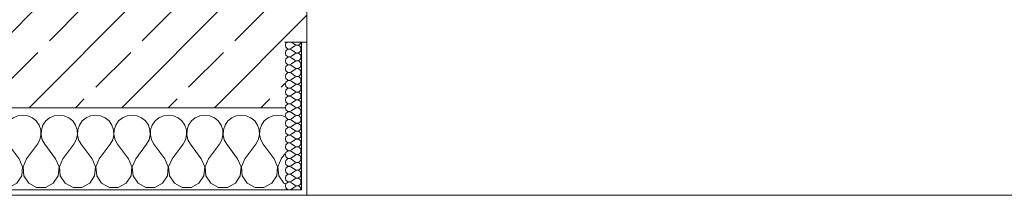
# Model space of a CAD drawing. Header units: metres. Extents: x -3.6 to 84.5, y -11 to 16.8.
# Tile 61 of 256: x 7.794 to 9.597, y -0.155 to 0.166. Entities that reach past the tile are written whole.
import ezdxf

# ---------------------------------------------------------------- set-up
doc = ezdxf.new("R2010")
doc.units = ezdxf.units.M
doc.header["$MEASUREMENT"] = 0
doc.layers.add('604 - Struktur.Wand Aussen', color=7, linetype='Continuous')
pattern_1 = [(0, (0, 0), (0, 0.0866025), [0, -0.05]), (0, (0.025, 0.0433), (0, 0.0866025), [0, -0.05])]

# ---------------------------------------------------------------- blocks, each defined once
blk = doc.blocks.new('*X88')
at = {"layer": '604 - Struktur.Wand Aussen', "color": 7, "linetype": 'Continuous', "lineweight": 5}
for p, q in [((7.1825, -0.0133), (7.1754, -0.0192)), ((7.1909, -0.0096), (7.1825, -0.0133)), ((7.2, -0.0083), (7.1909, -0.0096)), ((7.2091, -0.0096), (7.2, -0.0083)), ((7.2175, -0.0133), (7.2091, -0.0096)), ((7.2246, -0.0192), (7.2175, -0.0133)), ((7.2491, -0.0133), (7.2421, -0.0192)), ((7.2576, -0.0096), (7.2491, -0.0133)), ((7.2667, -0.0083), (7.2576, -0.0096)), ((7.2758, -0.0096), (7.2667, -0.0083)), ((7.2842, -0.0133), (7.2758, -0.0096)), ((7.2913, -0.0192), (7.2842, -0.0133)), ((7.3158, -0.0133), (7.3087, -0.0192)), ((7.3242, -0.0096), (7.3158, -0.0133)), ((7.3333, -0.0083), (7.3242, -0.0096)), ((7.3424, -0.0096), (7.3333, -0.0083)), ((7.3509, -0.0133), (7.3424, -0.0096)), ((7.3579, -0.0192), (7.3509, -0.0133)), ((7.3825, -0.0133), (7.3754, -0.0192)), ((7.3909, -0.0096), (7.3825, -0.0133)), ((7.4, -0.0083), (7.3909, -0.0096)), ((7.4091, -0.0096), (7.4, -0.0083)), ((7.4175, -0.0133), (7.4091, -0.0096)), ((7.4246, -0.0192), (7.4175, -0.0133)), ((7.4491, -0.0133), (7.4421, -0.0192)), ((7.4576, -0.0096), (7.4491, -0.0133)), ((7.4667, -0.0083), (7.4576, -0.0096)), ((7.4758, -0.0096), (7.4667, -0.0083)), ((7.4842, -0.0133), (7.4758, -0.0096)), ((7.4913, -0.0192), (7.4842, -0.0133)), ((7.5158, -0.0133), (7.5087, -0.0192)), ((7.5242, -0.0096), (7.5158, -0.0133)), ((7.5333, -0.0083), (7.5242, -0.0096)), ((7.5424, -0.0096), (7.5333, -0.0083)), ((7.5509, -0.0133), (7.5424, -0.0096)), ((7.5579, -0.0192), (7.5509, -0.0133)), ((7.5825, -0.0133), (7.5754, -0.0192)), ((7.5909, -0.0096), (7.5825, -0.0133)), ((7.6, -0.0083), (7.5909, -0.0096)), ((7.6091, -0.0096), (7.6, -0.0083)), ((7.6175, -0.0133), (7.6091, -0.0096)), ((7.6246, -0.0192), (7.6175, -0.0133)), ((7.6491, -0.0133), (7.6421, -0.0192)), ((7.6576, -0.0096), (7.6491, -0.0133)), ((7.6667, -0.0083), (7.6576, -0.0096)), ((7.6758, -0.0096), (7.6667, -0.0083)), ((7.6842, -0.0133), (7.6758, -0.0096)), ((7.6913, -0.0192), (7.6842, -0.0133)), ((7.7158, -0.0133), (7.7087, -0.0192)), ((7.7242, -0.0096), (7.7158, -0.0133)), ((7.7333, -0.0083), (7.7242, -0.0096)), ((7.7424, -0.0096), (7.7333, -0.0083)), ((7.7509, -0.0133), (7.7424, -0.0096)), ((7.7579, -0.0192), (7.7509, -0.0133)), ((7.7825, -0.0133), (7.7754, -0.0192)), ((7.7909, -0.0096), (7.7825, -0.0133)), ((7.8, -0.0083), (7.7909, -0.0096)), ((7.8091, -0.0096), (7.8, -0.0083)), ((7.8175, -0.0133), (7.8091, -0.0096)), ((7.8246, -0.0192), (7.8175, -0.0133)), ((7.8491, -0.0133), (7.8421, -0.0192)), ((7.8576, -0.0096), (7.8491, -0.0133)), ((7.8667, -0.0083), (7.8576, -0.0096)), ((7.8758, -0.0096), (7.8667, -0.0083)), ((7.8842, -0.0133), (7.8758, -0.0096)), ((7.8913, -0.0192), (7.8842, -0.0133)), ((7.9158, -0.0133), (7.9087, -0.0192)), ((7.9242, -0.0096), (7.9158, -0.0133)), ((7.9333, -0.0083), (7.9242, -0.0096)), ((7.9424, -0.0096), (7.9333, -0.0083)), ((7.9509, -0.0133), (7.9424, -0.0096)), ((7.9579, -0.0192), (7.9509, -0.0133)), ((7.9825, -0.0133), (7.9754, -0.0192)), ((7.9909, -0.0096), (7.9825, -0.0133)), ((8, -0.0083), (7.9909, -0.0096)), ((8.0091, -0.0096), (8, -0.0083)), ((8.0175, -0.0133), (8.0091, -0.0096)), ((8.0246, -0.0192), (8.0175, -0.0133)), ((8.0491, -0.0133), (8.0421, -0.0192)), ((8.0576, -0.0096), (8.0491, -0.0133)), ((8.0667, -0.0083), (8.0576, -0.0096)), ((8.0758, -0.0096), (8.0667, -0.0083)), ((8.0842, -0.0133), (8.0758, -0.0096)), ((8.0913, -0.0192), (8.0842, -0.0133)), ((8.1158, -0.0133), (8.1087, -0.0192)), ((8.1242, -0.0096), (8.1158, -0.0133)), ((8.1333, -0.0083), (8.1242, -0.0096)), ((8.1424, -0.0096), (8.1333, -0.0083)), ((8.1509, -0.0133), (8.1424, -0.0096)), ((8.1579, -0.0192), (8.1509, -0.0133)), ((8.1825, -0.0133), (8.1754, -0.0192)), ((8.1909, -0.0096), (8.1825, -0.0133)), ((8.2, -0.0083), (8.1909, -0.0096)), ((8.2091, -0.0096), (8.2, -0.0083)), ((8.2175, -0.0133), (8.2091, -0.0096)), ((8.2246, -0.0192), (8.2175, -0.0133)), ((8.2491, -0.0133), (8.2421, -0.0192)), ((8.2576, -0.0096), (8.2491, -0.0133)), ((8.2667, -0.0083), (8.2576, -0.0096)), ((8.2758, -0.0096), (8.2667, -0.0083)), ((8.28, -0.0115), (8.2758, -0.0096)), ((7.1631, -0.0268), (7.16, -0.0222)), ((7.1661, -0.0355), (7.1631, -0.0268)), ((7.1665, -0.0447), (7.1661, -0.0355)), ((7.1672, -0.0355), (7.1668, -0.0447)), ((7.1702, -0.0268), (7.1672, -0.0355)), ((7.1754, -0.0192), (7.1702, -0.0268)), ((7.2298, -0.0268), (7.2246, -0.0192)), ((7.2328, -0.0355), (7.2298, -0.0268)), ((7.2332, -0.0447), (7.2328, -0.0355)), ((7.2339, -0.0355), (7.2335, -0.0447)), ((7.2369, -0.0268), (7.2339, -0.0355)), ((7.2421, -0.0192), (7.2369, -0.0268)), ((7.2965, -0.0268), (7.2913, -0.0192)), ((7.2994, -0.0355), (7.2965, -0.0268)), ((7.2999, -0.0447), (7.2994, -0.0355)), ((7.3006, -0.0355), (7.3001, -0.0447)), ((7.3035, -0.0268), (7.3006, -0.0355)), ((7.3087, -0.0192), (7.3035, -0.0268)), ((7.3631, -0.0268), (7.3579, -0.0192)), ((7.3661, -0.0355), (7.3631, -0.0268)), ((7.3665, -0.0447), (7.3661, -0.0355)), ((7.3672, -0.0355), (7.3668, -0.0447)), ((7.3702, -0.0268), (7.3672, -0.0355)), ((7.3754, -0.0192), (7.3702, -0.0268)), ((7.4298, -0.0268), (7.4246, -0.0192)), ((7.4328, -0.0355), (7.4298, -0.0268)), ((7.4332, -0.0447), (7.4328, -0.0355)), ((7.4339, -0.0355), (7.4335, -0.0447)), ((7.4369, -0.0268), (7.4339, -0.0355)), ((7.4421, -0.0192), (7.4369, -0.0268)), ((7.4965, -0.0268), (7.4913, -0.0192)), ((7.4994, -0.0355), (7.4965, -0.0268)), ((7.4999, -0.0447), (7.4994, -0.0355)), ((7.5006, -0.0355), (7.5001, -0.0447)), ((7.5035, -0.0268), (7.5006, -0.0355)), ((7.5087, -0.0192), (7.5035, -0.0268)), ((7.5631, -0.0268), (7.5579, -0.0192)), ((7.5661, -0.0355), (7.5631, -0.0268)), ((7.5665, -0.0447), (7.5661, -0.0355)), ((7.5672, -0.0355), (7.5668, -0.0447)), ((7.5702, -0.0268), (7.5672, -0.0355)), ((7.5754, -0.0192), (7.5702, -0.0268)), ((7.6298, -0.0268), (7.6246, -0.0192)), ((7.6328, -0.0355), (7.6298, -0.0268)), ((7.6332, -0.0447), (7.6328, -0.0355)), ((7.6339, -0.0355), (7.6335, -0.0447)), ((7.6369, -0.0268), (7.6339, -0.0355)), ((7.6421, -0.0192), (7.6369, -0.0268)), ((7.6965, -0.0268), (7.6913, -0.0192)), ((7.6994, -0.0355), (7.6965, -0.0268)), ((7.6999, -0.0447), (7.6994, -0.0355)), ((7.7006, -0.0355), (7.7001, -0.0447)), ((7.7035, -0.0268), (7.7006, -0.0355)), ((7.7087, -0.0192), (7.7035, -0.0268)), ((7.7631, -0.0268), (7.7579, -0.0192)), ((7.7661, -0.0355), (7.7631, -0.0268)), ((7.7665, -0.0447), (7.7661, -0.0355)), ((7.7672, -0.0355), (7.7668, -0.0447)), ((7.7702, -0.0268), (7.7672, -0.0355)), ((7.7754, -0.0192), (7.7702, -0.0268)), ((7.8298, -0.0268), (7.8246, -0.0192)), ((7.8328, -0.0355), (7.8298, -0.0268)), ((7.8332, -0.0447), (7.8328, -0.0355)), ((7.8339, -0.0355), (7.8335, -0.0447)), ((7.8369, -0.0268), (7.8339, -0.0355)), ((7.8421, -0.0192), (7.8369, -0.0268)), ((7.8965, -0.0268), (7.8913, -0.0192)), ((7.8994, -0.0355), (7.8965, -0.0268)), ((7.8999, -0.0447), (7.8994, -0.0355)), ((7.9006, -0.0355), (7.9001, -0.0447)), ((7.9035, -0.0268), (7.9006, -0.0355)), ((7.9087, -0.0192), (7.9035, -0.0268)), ((7.9631, -0.0268), (7.9579, -0.0192)), ((7.9661, -0.0355), (7.9631, -0.0268)), ((7.9665, -0.0447), (7.9661, -0.0355)), ((7.9672, -0.0355), (7.9668, -0.0447)), ((7.9702, -0.0268), (7.9672, -0.0355)), ((7.9754, -0.0192), (7.9702, -0.0268)), ((8.0298, -0.0268), (8.0246, -0.0192)), ((8.0328, -0.0355), (8.0298, -0.0268)), ((8.0332, -0.0447), (8.0328, -0.0355)), ((8.0339, -0.0355), (8.0335, -0.0447)), ((8.0369, -0.0268), (8.0339, -0.0355)), ((8.0421, -0.0192), (8.0369, -0.0268)), ((8.0965, -0.0268), (8.0913, -0.0192)), ((8.0994, -0.0355), (8.0965, -0.0268)), ((8.0999, -0.0447), (8.0994, -0.0355)), ((8.1006, -0.0355), (8.1001, -0.0447)), ((8.1035, -0.0268), (8.1006, -0.0355)), ((8.1087, -0.0192), (8.1035, -0.0268)), ((8.1631, -0.0268), (8.1579, -0.0192)), ((8.1661, -0.0355), (8.1631, -0.0268)), ((8.1665, -0.0447), (8.1661, -0.0355)), ((8.1672, -0.0355), (8.1668, -0.0447)), ((8.1702, -0.0268), (8.1672, -0.0355)), ((8.1754, -0.0192), (8.1702, -0.0268)), ((8.2298, -0.0268), (8.2246, -0.0192)), ((8.2328, -0.0355), (8.2298, -0.0268)), ((8.2332, -0.0447), (8.2328, -0.0355)), ((8.2339, -0.0355), (8.2335, -0.0447)), ((8.2369, -0.0268), (8.2339, -0.0355)), ((8.2421, -0.0192), (8.2369, -0.0268)), ((7.16, -0.0617), (7.1645, -0.0536)), ((7.1645, -0.0536), (7.1665, -0.0447)), ((7.1668, -0.0447), (7.1689, -0.0536)), ((7.1689, -0.0536), (7.1733, -0.0617)), ((7.2267, -0.0617), (7.2311, -0.0536)), ((7.2311, -0.0536), (7.2332, -0.0447)), ((7.2335, -0.0447), (7.2355, -0.0536)), ((7.2355, -0.0536), (7.24, -0.0617)), ((7.2933, -0.0617), (7.2978, -0.0536)), ((7.2978, -0.0536), (7.2999, -0.0447)), ((7.3001, -0.0447), (7.3022, -0.0536)), ((7.3022, -0.0536), (7.3067, -0.0617)), ((7.36, -0.0617), (7.3645, -0.0536)), ((7.3645, -0.0536), (7.3665, -0.0447)), ((7.3668, -0.0447), (7.3689, -0.0536)), ((7.3689, -0.0536), (7.3733, -0.0617)), ((7.4267, -0.0617), (7.4311, -0.0536)), ((7.4311, -0.0536), (7.4332, -0.0447)), ((7.4335, -0.0447), (7.4355, -0.0536)), ((7.4355, -0.0536), (7.44, -0.0617)), ((7.4933, -0.0617), (7.4978, -0.0536)), ((7.4978, -0.0536), (7.4999, -0.0447)), ((7.5001, -0.0447), (7.5022, -0.0536)), ((7.5022, -0.0536), (7.5067, -0.0617)), ((7.56, -0.0617), (7.5645, -0.0536)), ((7.5645, -0.0536), (7.5665, -0.0447)), ((7.5668, -0.0447), (7.5689, -0.0536)), ((7.5689, -0.0536), (7.5733, -0.0617)), ((7.6267, -0.0617), (7.6311, -0.0536)), ((7.6311, -0.0536), (7.6332, -0.0447)), ((7.6335, -0.0447), (7.6355, -0.0536)), ((7.6355, -0.0536), (7.64, -0.0617)), ((7.6933, -0.0617), (7.6978, -0.0536)), ((7.6978, -0.0536), (7.6999, -0.0447)), ((7.7001, -0.0447), (7.7022, -0.0536)), ((7.7022, -0.0536), (7.7067, -0.0617)), ((7.76, -0.0617), (7.7645, -0.0536)), ((7.7645, -0.0536), (7.7665, -0.0447)), ((7.7668, -0.0447), (7.7689, -0.0536)), ((7.7689, -0.0536), (7.7733, -0.0617)), ((7.8267, -0.0617), (7.8311, -0.0536)), ((7.8311, -0.0536), (7.8332, -0.0447)), ((7.8335, -0.0447), (7.8355, -0.0536)), ((7.8355, -0.0536), (7.84, -0.0617)), ((7.8933, -0.0617), (7.8978, -0.0536)), ((7.8978, -0.0536), (7.8999, -0.0447)), ((7.9001, -0.0447), (7.9022, -0.0536)), ((7.9022, -0.0536), (7.9067, -0.0617)), ((7.96, -0.0617), (7.9645, -0.0536)), ((7.9645, -0.0536), (7.9665, -0.0447)), ((7.9668, -0.0447), (7.9689, -0.0536)), ((7.9689, -0.0536), (7.9733, -0.0617)), ((8.0267, -0.0617), (8.0311, -0.0536)), ((8.0311, -0.0536), (8.0332, -0.0447)), ((8.0335, -0.0447), (8.0355, -0.0536)), ((8.0355, -0.0536), (8.04, -0.0617)), ((8.0933, -0.0617), (8.0978, -0.0536)), ((8.0978, -0.0536), (8.0999, -0.0447)), ((8.1001, -0.0447), (8.1022, -0.0536)), ((8.1022, -0.0536), (8.1067, -0.0617)), ((8.16, -0.0617), (8.1645, -0.0536)), ((8.1645, -0.0536), (8.1665, -0.0447)), ((8.1668, -0.0447), (8.1689, -0.0536)), ((8.1689, -0.0536), (8.1733, -0.0617)), ((8.2267, -0.0617), (8.2311, -0.0536)), ((8.2311, -0.0536), (8.2332, -0.0447)), ((8.2335, -0.0447), (8.2355, -0.0536)), ((8.2355, -0.0536), (8.24, -0.0617)), ((7.1933, -0.0883), (7.1733, -0.0617)), ((7.2067, -0.0883), (7.2267, -0.0617)), ((7.26, -0.0883), (7.24, -0.0617)), ((7.2733, -0.0883), (7.2933, -0.0617)), ((7.3267, -0.0883), (7.3067, -0.0617)), ((7.34, -0.0883), (7.36, -0.0617)), ((7.3933, -0.0883), (7.3733, -0.0617)), ((7.4067, -0.0883), (7.4267, -0.0617)), ((7.46, -0.0883), (7.44, -0.0617)), ((7.4733, -0.0883), (7.4933, -0.0617)), ((7.5267, -0.0883), (7.5067, -0.0617)), ((7.54, -0.0883), (7.56, -0.0617)), ((7.5933, -0.0883), (7.5733, -0.0617)), ((7.6067, -0.0883), (7.6267, -0.0617)), ((7.66, -0.0883), (7.64, -0.0617)), ((7.6733, -0.0883), (7.6933, -0.0617)), ((7.7267, -0.0883), (7.7067, -0.0617)), ((7.74, -0.0883), (7.76, -0.0617)), ((7.7933, -0.0883), (7.7733, -0.0617)), ((7.8067, -0.0883), (7.8267, -0.0617)), ((7.86, -0.0883), (7.84, -0.0617)), ((7.8733, -0.0883), (7.8933, -0.0617)), ((7.9267, -0.0883), (7.9067, -0.0617)), ((7.94, -0.0883), (7.96, -0.0617)), ((7.9933, -0.0883), (7.9733, -0.0617)), ((8.0067, -0.0883), (8.0267, -0.0617)), ((8.06, -0.0883), (8.04, -0.0617)), ((8.0733, -0.0883), (8.0933, -0.0617)), ((8.1267, -0.0883), (8.1067, -0.0617)), ((8.14, -0.0883), (8.16, -0.0617)), ((8.1933, -0.0883), (8.1733, -0.0617)), ((8.2067, -0.0883), (8.2267, -0.0617)), ((8.26, -0.0883), (8.24, -0.0617)), ((7.1996, -0.1033), (7.1933, -0.0883)), ((7.2067, -0.0883), (7.2004, -0.1033)), ((7.2663, -0.1033), (7.26, -0.0883)), ((7.2733, -0.0883), (7.267, -0.1033)), ((7.333, -0.1033), (7.3267, -0.0883)), ((7.34, -0.0883), (7.3337, -0.1033)), ((7.3996, -0.1033), (7.3933, -0.0883)), ((7.4067, -0.0883), (7.4004, -0.1033)), ((7.4663, -0.1033), (7.46, -0.0883)), ((7.4733, -0.0883), (7.467, -0.1033)), ((7.533, -0.1033), (7.5267, -0.0883)), ((7.54, -0.0883), (7.5337, -0.1033)), ((7.5996, -0.1033), (7.5933, -0.0883)), ((7.6067, -0.0883), (7.6004, -0.1033)), ((7.6663, -0.1033), (7.66, -0.0883)), ((7.6733, -0.0883), (7.667, -0.1033)), ((7.733, -0.1033), (7.7267, -0.0883)), ((7.74, -0.0883), (7.7337, -0.1033)), ((7.7996, -0.1033), (7.7933, -0.0883)), ((7.8067, -0.0883), (7.8004, -0.1033)), ((7.8663, -0.1033), (7.86, -0.0883)), ((7.8733, -0.0883), (7.867, -0.1033)), ((7.933, -0.1033), (7.9267, -0.0883)), ((7.94, -0.0883), (7.9337, -0.1033)), ((7.9996, -0.1033), (7.9933, -0.0883)), ((8.0067, -0.0883), (8.0004, -0.1033)), ((8.0663, -0.1033), (8.06, -0.0883)), ((8.0733, -0.0883), (8.067, -0.1033)), ((8.133, -0.1033), (8.1267, -0.0883)), ((8.14, -0.0883), (8.1337, -0.1033)), ((8.1996, -0.1033), (8.1933, -0.0883)), ((8.2067, -0.0883), (8.2004, -0.1033)), ((8.2663, -0.1033), (8.26, -0.0883)), ((8.2733, -0.0883), (8.267, -0.1033)), ((8.2733, -0.0883), (8.28, -0.0794)), ((7.1981, -0.1195), (7.1996, -0.1033)), ((7.2004, -0.1033), (7.2019, -0.1195)), ((7.2648, -0.1195), (7.2663, -0.1033)), ((7.267, -0.1033), (7.2686, -0.1195)), ((7.3314, -0.1195), (7.333, -0.1033)), ((7.3337, -0.1033), (7.3352, -0.1195)), ((7.3981, -0.1195), (7.3996, -0.1033)), ((7.4004, -0.1033), (7.4019, -0.1195)), ((7.4648, -0.1195), (7.4663, -0.1033)), ((7.467, -0.1033), (7.4686, -0.1195)), ((7.5314, -0.1195), (7.533, -0.1033)), ((7.5337, -0.1033), (7.5352, -0.1195)), ((7.5981, -0.1195), (7.5996, -0.1033)), ((7.6004, -0.1033), (7.6019, -0.1195)), ((7.6648, -0.1195), (7.6663, -0.1033)), ((7.667, -0.1033), (7.6686, -0.1195)), ((7.7314, -0.1195), (7.733, -0.1033)), ((7.7337, -0.1033), (7.7352, -0.1195)), ((7.7981, -0.1195), (7.7996, -0.1033)), ((7.8004, -0.1033), (7.8019, -0.1195)), ((7.8648, -0.1195), (7.8663, -0.1033)), ((7.867, -0.1033), (7.8686, -0.1195)), ((7.9314, -0.1195), (7.933, -0.1033)), ((7.9337, -0.1033), (7.9352, -0.1195)), ((7.9981, -0.1195), (7.9996, -0.1033)), ((8.0004, -0.1033), (8.0019, -0.1195)), ((8.0648, -0.1195), (8.0663, -0.1033)), ((8.067, -0.1033), (8.0686, -0.1195)), ((8.1314, -0.1195), (8.133, -0.1033)), ((8.1337, -0.1033), (8.1352, -0.1195)), ((8.1981, -0.1195), (8.1996, -0.1033)), ((8.2004, -0.1033), (8.2019, -0.1195)), ((8.2648, -0.1195), (8.2663, -0.1033)), ((8.267, -0.1033), (8.2686, -0.1195)), ((7.1891, -0.133), (7.1981, -0.1195)), ((7.2019, -0.1195), (7.2109, -0.133)), ((7.2558, -0.133), (7.2648, -0.1195)), ((7.2686, -0.1195), (7.2776, -0.133)), ((7.3224, -0.133), (7.3314, -0.1195)), ((7.3352, -0.1195), (7.3442, -0.133)), ((7.3891, -0.133), (7.3981, -0.1195)), ((7.4019, -0.1195), (7.4109, -0.133)), ((7.4558, -0.133), (7.4648, -0.1195)), ((7.4686, -0.1195), (7.4776, -0.133)), ((7.5224, -0.133), (7.5314, -0.1195)), ((7.5352, -0.1195), (7.5442, -0.133)), ((7.5891, -0.133), (7.5981, -0.1195)), ((7.6019, -0.1195), (7.6109, -0.133)), ((7.6558, -0.133), (7.6648, -0.1195)), ((7.6686, -0.1195), (7.6776, -0.133)), ((7.7224, -0.133), (7.7314, -0.1195)), ((7.7352, -0.1195), (7.7442, -0.133)), ((7.7891, -0.133), (7.7981, -0.1195)), ((7.8019, -0.1195), (7.8109, -0.133)), ((7.8558, -0.133), (7.8648, -0.1195)), ((7.8686, -0.1195), (7.8776, -0.133)), ((7.9224, -0.133), (7.9314, -0.1195)), ((7.9352, -0.1195), (7.9442, -0.133)), ((7.9891, -0.133), (7.9981, -0.1195)), ((8.0019, -0.1195), (8.0109, -0.133)), ((8.0558, -0.133), (8.0648, -0.1195)), ((8.0686, -0.1195), (8.0776, -0.133)), ((8.1224, -0.133), (8.1314, -0.1195)), ((8.1352, -0.1195), (8.1442, -0.133)), ((8.1891, -0.133), (8.1981, -0.1195)), ((8.2019, -0.1195), (8.2109, -0.133)), ((8.2558, -0.133), (8.2648, -0.1195)), ((8.2686, -0.1195), (8.2776, -0.133)), ((7.16, -0.1407), (7.1748, -0.1407)), ((7.1748, -0.1407), (7.1891, -0.133)), ((7.2109, -0.133), (7.2252, -0.1407)), ((7.2252, -0.1407), (7.2415, -0.1407)), ((7.2415, -0.1407), (7.2558, -0.133)), ((7.2776, -0.133), (7.2919, -0.1407)), ((7.2919, -0.1407), (7.3081, -0.1407)), ((7.3081, -0.1407), (7.3224, -0.133)), ((7.3442, -0.133), (7.3585, -0.1407)), ((7.3585, -0.1407), (7.3748, -0.1407)), ((7.3748, -0.1407), (7.3891, -0.133)), ((7.4109, -0.133), (7.4252, -0.1407)), ((7.4252, -0.1407), (7.4415, -0.1407)), ((7.4415, -0.1407), (7.4558, -0.133)), ((7.4776, -0.133), (7.4919, -0.1407)), ((7.4919, -0.1407), (7.5081, -0.1407)), ((7.5081, -0.1407), (7.5224, -0.133)), ((7.5442, -0.133), (7.5585, -0.1407)), ((7.5585, -0.1407), (7.5748, -0.1407)), ((7.5748, -0.1407), (7.5891, -0.133)), ((7.6109, -0.133), (7.6252, -0.1407)), ((7.6252, -0.1407), (7.6415, -0.1407)), ((7.6415, -0.1407), (7.6558, -0.133)), ((7.6776, -0.133), (7.6919, -0.1407)), ((7.6919, -0.1407), (7.7081, -0.1407)), ((7.7081, -0.1407), (7.7224, -0.133)), ((7.7442, -0.133), (7.7585, -0.1407)), ((7.7585, -0.1407), (7.7748, -0.1407)), ((7.7748, -0.1407), (7.7891, -0.133)), ((7.8109, -0.133), (7.8252, -0.1407)), ((7.8252, -0.1407), (7.8415, -0.1407)), ((7.8415, -0.1407), (7.8558, -0.133)), ((7.8776, -0.133), (7.8919, -0.1407)), ((7.8919, -0.1407), (7.9081, -0.1407)), ((7.9081, -0.1407), (7.9224, -0.133)), ((7.9442, -0.133), (7.9585, -0.1407)), ((7.9585, -0.1407), (7.9748, -0.1407)), ((7.9748, -0.1407), (7.9891, -0.133)), ((8.0109, -0.133), (8.0252, -0.1407)), ((8.0252, -0.1407), (8.0415, -0.1407)), ((8.0415, -0.1407), (8.0558, -0.133)), ((8.0776, -0.133), (8.0919, -0.1407)), ((8.0919, -0.1407), (8.1081, -0.1407)), ((8.1081, -0.1407), (8.1224, -0.133)), ((8.1442, -0.133), (8.1585, -0.1407)), ((8.1585, -0.1407), (8.1748, -0.1407)), ((8.1748, -0.1407), (8.1891, -0.133)), ((8.2109, -0.133), (8.2252, -0.1407)), ((8.2252, -0.1407), (8.2415, -0.1407)), ((8.2415, -0.1407), (8.2558, -0.133)), ((8.2776, -0.133), (8.28, -0.1343))]:
    blk.add_line(p, q, dxfattribs=at)
blk = doc.blocks.new('*X124')
at = {"layer": '604 - Struktur.Wand Aussen', "color": 7, "linetype": 'Continuous', "lineweight": 5}
for p, q in [((8.2818, 0.123), (8.2807, 0.1193)), ((8.2807, 0.1193), (8.2818, 0.1155)), ((8.2818, 0.1088), (8.2807, 0.105)), ((8.2839, 0.125), (8.2818, 0.123)), ((8.2818, 0.1155), (8.2847, 0.1129)), ((8.2847, 0.1114), (8.2818, 0.1088)), ((8.2847, 0.1129), (8.2885, 0.1122)), ((8.2885, 0.1121), (8.2847, 0.1114)), ((8.2885, 0.1122), (8.2921, 0.1136)), ((8.2921, 0.1107), (8.2885, 0.1121)), ((8.2921, 0.125), (8.2979, 0.1207)), ((8.2921, 0.1136), (8.2979, 0.1179)), ((8.2921, 0.1107), (8.2979, 0.1064)), ((8.2979, 0.1207), (8.2996, 0.1198)), ((8.2996, 0.1188), (8.2979, 0.1179)), ((8.2996, 0.1198), (8.3015, 0.1193)), ((8.3015, 0.1193), (8.2996, 0.1188)), ((8.3015, 0.1193), (8.3035, 0.1194)), ((8.3035, 0.1192), (8.3015, 0.1193)), ((8.3035, 0.1194), (8.3053, 0.12)), ((8.3053, 0.1185), (8.3035, 0.1192)), ((8.3053, 0.12), (8.307, 0.1212)), ((8.307, 0.1174), (8.3053, 0.1185)), ((8.307, 0.1212), (8.3082, 0.1227)), ((8.3082, 0.1159), (8.307, 0.1174)), ((8.307, 0.1069), (8.3082, 0.1084)), ((8.3082, 0.1227), (8.309, 0.1245)), ((8.309, 0.1141), (8.3082, 0.1159)), ((8.3082, 0.1084), (8.309, 0.1102)), ((8.309, 0.1245), (8.3091, 0.125)), ((8.3093, 0.1121), (8.309, 0.1141)), ((8.309, 0.1102), (8.3093, 0.1121)), ((8.2807, 0.105), (8.2818, 0.1012)), ((8.2818, 0.0945), (8.2807, 0.0907)), ((8.2807, 0.0907), (8.2818, 0.087)), ((8.2818, 0.1012), (8.2847, 0.0986)), ((8.2847, 0.0971), (8.2818, 0.0945)), ((8.2847, 0.0986), (8.2885, 0.0979)), ((8.2885, 0.0978), (8.2847, 0.0971)), ((8.2885, 0.0979), (8.2921, 0.0993)), ((8.2921, 0.0964), (8.2885, 0.0978)), ((8.2921, 0.0993), (8.2979, 0.1036)), ((8.2921, 0.0964), (8.2979, 0.0921)), ((8.2979, 0.1064), (8.2996, 0.1055)), ((8.2996, 0.1045), (8.2979, 0.1036)), ((8.2979, 0.0921), (8.2996, 0.0912)), ((8.2996, 0.0902), (8.2979, 0.0893)), ((8.2996, 0.1055), (8.3015, 0.105)), ((8.3015, 0.105), (8.2996, 0.1045)), ((8.2996, 0.0912), (8.3015, 0.0907)), ((8.3015, 0.0907), (8.2996, 0.0902)), ((8.3015, 0.105), (8.3035, 0.1051)), ((8.3035, 0.1049), (8.3015, 0.105)), ((8.3015, 0.0907), (8.3035, 0.0908)), ((8.3035, 0.0906), (8.3015, 0.0907)), ((8.3035, 0.1051), (8.3053, 0.1058)), ((8.3053, 0.1042), (8.3035, 0.1049)), ((8.3035, 0.0908), (8.3053, 0.0915)), ((8.3053, 0.09), (8.3035, 0.0906)), ((8.3053, 0.1058), (8.307, 0.1069)), ((8.307, 0.1031), (8.3053, 0.1042)), ((8.3053, 0.0915), (8.307, 0.0926)), ((8.3082, 0.1016), (8.307, 0.1031)), ((8.307, 0.0926), (8.3082, 0.0941)), ((8.309, 0.0998), (8.3082, 0.1016)), ((8.3082, 0.0941), (8.309, 0.0959)), ((8.3093, 0.0979), (8.309, 0.0998)), ((8.309, 0.0959), (8.3093, 0.0979)), ((8.2818, 0.0802), (8.2807, 0.0764)), ((8.2807, 0.0764), (8.2818, 0.0727)), ((8.2818, 0.087), (8.2847, 0.0843)), ((8.2847, 0.0828), (8.2818, 0.0802)), ((8.2818, 0.0727), (8.2847, 0.07)), ((8.2847, 0.0843), (8.2885, 0.0836)), ((8.2885, 0.0835), (8.2847, 0.0828)), ((8.2885, 0.0836), (8.2921, 0.085)), ((8.2921, 0.0821), (8.2885, 0.0835)), ((8.2921, 0.085), (8.2979, 0.0893)), ((8.2921, 0.0821), (8.2979, 0.0779)), ((8.2921, 0.0707), (8.2979, 0.075)), ((8.2979, 0.0779), (8.2996, 0.0769)), ((8.2996, 0.076), (8.2979, 0.075)), ((8.2996, 0.0769), (8.3015, 0.0765)), ((8.3015, 0.0764), (8.2996, 0.076)), ((8.3015, 0.0765), (8.3035, 0.0766)), ((8.3035, 0.0763), (8.3015, 0.0764)), ((8.3035, 0.0766), (8.3053, 0.0772)), ((8.3053, 0.0757), (8.3035, 0.0763)), ((8.307, 0.0888), (8.3053, 0.09)), ((8.3053, 0.0772), (8.307, 0.0783)), ((8.307, 0.0746), (8.3053, 0.0757)), ((8.3082, 0.0873), (8.307, 0.0888)), ((8.307, 0.0783), (8.3082, 0.0798)), ((8.3082, 0.073), (8.307, 0.0746)), ((8.309, 0.0855), (8.3082, 0.0873)), ((8.3082, 0.0798), (8.309, 0.0816)), ((8.309, 0.0712), (8.3082, 0.073)), ((8.3093, 0.0836), (8.309, 0.0855)), ((8.309, 0.0816), (8.3093, 0.0836)), ((8.2818, 0.0659), (8.2807, 0.0621)), ((8.2807, 0.0621), (8.2818, 0.0584)), ((8.2847, 0.0685), (8.2818, 0.0659)), ((8.2818, 0.0584), (8.2847, 0.0558)), ((8.2847, 0.0542), (8.2818, 0.0516)), ((8.2847, 0.07), (8.2885, 0.0693)), ((8.2885, 0.0693), (8.2847, 0.0685)), ((8.2847, 0.0558), (8.2885, 0.055)), ((8.2885, 0.055), (8.2847, 0.0542)), ((8.2885, 0.0693), (8.2921, 0.0707)), ((8.2921, 0.0679), (8.2885, 0.0693)), ((8.2885, 0.055), (8.2921, 0.0564)), ((8.2921, 0.0536), (8.2885, 0.055)), ((8.2921, 0.0679), (8.2979, 0.0636)), ((8.2921, 0.0564), (8.2979, 0.0607)), ((8.2979, 0.0636), (8.2996, 0.0626)), ((8.2996, 0.0617), (8.2979, 0.0607)), ((8.2996, 0.0626), (8.3015, 0.0622)), ((8.3015, 0.0621), (8.2996, 0.0617)), ((8.3015, 0.0622), (8.3035, 0.0623)), ((8.3035, 0.062), (8.3015, 0.0621)), ((8.3035, 0.0623), (8.3053, 0.0629)), ((8.3053, 0.0614), (8.3035, 0.062)), ((8.3053, 0.0629), (8.307, 0.064)), ((8.307, 0.0603), (8.3053, 0.0614)), ((8.307, 0.064), (8.3082, 0.0655)), ((8.3082, 0.0588), (8.307, 0.0603)), ((8.3082, 0.0655), (8.309, 0.0673)), ((8.309, 0.057), (8.3082, 0.0588)), ((8.3093, 0.0693), (8.309, 0.0712)), ((8.309, 0.0673), (8.3093, 0.0693)), ((8.3093, 0.055), (8.309, 0.057)), ((8.309, 0.053), (8.3093, 0.055)), ((8.2818, 0.0516), (8.2807, 0.0479)), ((8.2807, 0.0479), (8.2818, 0.0441)), ((8.2818, 0.0373), (8.2807, 0.0336)), ((8.2818, 0.0441), (8.2847, 0.0415)), ((8.2847, 0.04), (8.2818, 0.0373)), ((8.2847, 0.0415), (8.2885, 0.0407)), ((8.2885, 0.0407), (8.2847, 0.04)), ((8.2885, 0.0407), (8.2921, 0.0421)), ((8.2921, 0.0393), (8.2885, 0.0407)), ((8.2921, 0.0536), (8.2979, 0.0493)), ((8.2921, 0.0421), (8.2979, 0.0464)), ((8.2921, 0.0393), (8.2979, 0.035)), ((8.2979, 0.0493), (8.2996, 0.0483)), ((8.2996, 0.0474), (8.2979, 0.0464)), ((8.2996, 0.0483), (8.3015, 0.0479)), ((8.3015, 0.0478), (8.2996, 0.0474)), ((8.3015, 0.0479), (8.3035, 0.048)), ((8.3035, 0.0477), (8.3015, 0.0478)), ((8.3035, 0.048), (8.3053, 0.0486)), ((8.3053, 0.0471), (8.3035, 0.0477)), ((8.3053, 0.0486), (8.307, 0.0497)), ((8.307, 0.046), (8.3053, 0.0471)), ((8.307, 0.0497), (8.3082, 0.0512)), ((8.3082, 0.0445), (8.307, 0.046)), ((8.307, 0.0354), (8.3082, 0.037)), ((8.3082, 0.0512), (8.309, 0.053)), ((8.309, 0.0427), (8.3082, 0.0445)), ((8.3082, 0.037), (8.309, 0.0388)), ((8.3093, 0.0407), (8.309, 0.0427)), ((8.309, 0.0388), (8.3093, 0.0407)), ((8.2807, 0.0336), (8.2818, 0.0298)), ((8.2818, 0.023), (8.2807, 0.0193)), ((8.2807, 0.0193), (8.2818, 0.0155)), ((8.2818, 0.0298), (8.2847, 0.0272)), ((8.2847, 0.0257), (8.2818, 0.023)), ((8.2847, 0.0272), (8.2885, 0.0265)), ((8.2885, 0.0264), (8.2847, 0.0257)), ((8.2885, 0.0265), (8.2921, 0.0279)), ((8.2921, 0.025), (8.2885, 0.0264)), ((8.2921, 0.0279), (8.2979, 0.0321)), ((8.2921, 0.025), (8.2979, 0.0207)), ((8.2979, 0.035), (8.2996, 0.034)), ((8.2996, 0.0331), (8.2979, 0.0321)), ((8.2979, 0.0207), (8.2996, 0.0198)), ((8.2996, 0.0188), (8.2979, 0.0179)), ((8.2996, 0.034), (8.3015, 0.0336)), ((8.3015, 0.0335), (8.2996, 0.0331)), ((8.2996, 0.0198), (8.3015, 0.0193)), ((8.3015, 0.0193), (8.2996, 0.0188)), ((8.3015, 0.0336), (8.3035, 0.0337)), ((8.3035, 0.0334), (8.3015, 0.0335)), ((8.3015, 0.0193), (8.3035, 0.0194)), ((8.3035, 0.0192), (8.3015, 0.0193)), ((8.3035, 0.0337), (8.3053, 0.0343)), ((8.3053, 0.0328), (8.3035, 0.0334)), ((8.3035, 0.0194), (8.3053, 0.02)), ((8.3053, 0.0185), (8.3035, 0.0192)), ((8.3053, 0.0343), (8.307, 0.0354)), ((8.307, 0.0317), (8.3053, 0.0328)), ((8.3053, 0.02), (8.307, 0.0212)), ((8.307, 0.0174), (8.3053, 0.0185)), ((8.3082, 0.0302), (8.307, 0.0317)), ((8.307, 0.0212), (8.3082, 0.0227)), ((8.309, 0.0284), (8.3082, 0.0302)), ((8.3082, 0.0227), (8.309, 0.0245)), ((8.3093, 0.0264), (8.309, 0.0284)), ((8.309, 0.0245), (8.3093, 0.0264)), ((8.2818, 0.0088), (8.2807, 0.005)), ((8.2807, 0.005), (8.2818, 0.0012)), ((8.2818, 0.0155), (8.2847, 0.0129)), ((8.2847, 0.0114), (8.2818, 0.0088)), ((8.2818, 0.0012), (8.2847, -0.0014)), ((8.2847, 0.0129), (8.2885, 0.0122)), ((8.2885, 0.0121), (8.2847, 0.0114)), ((8.2885, 0.0122), (8.2921, 0.0136)), ((8.2921, 0.0107), (8.2885, 0.0121)), ((8.2921, 0.0136), (8.2979, 0.0179)), ((8.2921, 0.0107), (8.2979, 0.0064)), ((8.2921, -0.0007), (8.2979, 0.0036)), ((8.2979, 0.0064), (8.2996, 0.0055)), ((8.2996, 0.0045), (8.2979, 0.0036)), ((8.2996, 0.0055), (8.3015, 0.005)), ((8.3015, 0.005), (8.2996, 0.0045)), ((8.3015, 0.005), (8.3035, 0.0051)), ((8.3035, 0.0049), (8.3015, 0.005)), ((8.3035, 0.0051), (8.3053, 0.0058)), ((8.3053, 0.0042), (8.3035, 0.0049)), ((8.3053, 0.0058), (8.307, 0.0069)), ((8.307, 0.0031), (8.3053, 0.0042)), ((8.3082, 0.0159), (8.307, 0.0174)), ((8.307, 0.0069), (8.3082, 0.0084)), ((8.3082, 0.0016), (8.307, 0.0031)), ((8.309, 0.0141), (8.3082, 0.0159)), ((8.3082, 0.0084), (8.309, 0.0102)), ((8.309, -0.0002), (8.3082, 0.0016)), ((8.3093, 0.0121), (8.309, 0.0141)), ((8.309, 0.0102), (8.3093, 0.0121)), ((8.2818, -0.0055), (8.2807, -0.0093)), ((8.2807, -0.0093), (8.2818, -0.013)), ((8.2847, -0.0029), (8.2818, -0.0055)), ((8.2818, -0.013), (8.2847, -0.0157)), ((8.2847, -0.0172), (8.2818, -0.0198)), ((8.2847, -0.0014), (8.2885, -0.0021)), ((8.2885, -0.0022), (8.2847, -0.0029)), ((8.2847, -0.0157), (8.2885, -0.0164)), ((8.2885, -0.0165), (8.2847, -0.0172)), ((8.2885, -0.0021), (8.2921, -0.0007)), ((8.2921, -0.0036), (8.2885, -0.0022)), ((8.2885, -0.0164), (8.2921, -0.015)), ((8.2921, -0.0179), (8.2885, -0.0165)), ((8.2921, -0.0036), (8.2979, -0.0079)), ((8.2921, -0.015), (8.2979, -0.0107)), ((8.2921, -0.0179), (8.2979, -0.0221)), ((8.2979, -0.0079), (8.2996, -0.0088)), ((8.2996, -0.0098), (8.2979, -0.0107)), ((8.2996, -0.0088), (8.3015, -0.0093)), ((8.3015, -0.0093), (8.2996, -0.0098)), ((8.3015, -0.0093), (8.3035, -0.0092)), ((8.3035, -0.0094), (8.3015, -0.0093)), ((8.3035, -0.0092), (8.3053, -0.0085)), ((8.3053, -0.01), (8.3035, -0.0094)), ((8.3053, -0.0085), (8.307, -0.0074)), ((8.307, -0.0112), (8.3053, -0.01)), ((8.307, -0.0074), (8.3082, -0.0059)), ((8.3082, -0.0127), (8.307, -0.0112)), ((8.3082, -0.0059), (8.309, -0.0041)), ((8.309, -0.0145), (8.3082, -0.0127)), ((8.3093, -0.0021), (8.309, -0.0002)), ((8.309, -0.0041), (8.3093, -0.0021)), ((8.3093, -0.0164), (8.309, -0.0145)), ((8.309, -0.0184), (8.3093, -0.0164)), ((8.2818, -0.0198), (8.2807, -0.0236)), ((8.2807, -0.0236), (8.2818, -0.0273)), ((8.2818, -0.0341), (8.2807, -0.0379)), ((8.2818, -0.0273), (8.2847, -0.03)), ((8.2847, -0.0315), (8.2818, -0.0341)), ((8.2847, -0.03), (8.2885, -0.0307)), ((8.2885, -0.0307), (8.2847, -0.0315)), ((8.2885, -0.0307), (8.2921, -0.0293)), ((8.2921, -0.0321), (8.2885, -0.0307)), ((8.2921, -0.0293), (8.2979, -0.025)), ((8.2921, -0.0321), (8.2979, -0.0364)), ((8.2979, -0.0221), (8.2996, -0.0231)), ((8.2996, -0.024), (8.2979, -0.025)), ((8.2996, -0.0231), (8.3015, -0.0235)), ((8.3015, -0.0236), (8.2996, -0.024)), ((8.3015, -0.0235), (8.3035, -0.0234)), ((8.3035, -0.0237), (8.3015, -0.0236)), ((8.3035, -0.0234), (8.3053, -0.0228)), ((8.3053, -0.0243), (8.3035, -0.0237)), ((8.3053, -0.0228), (8.307, -0.0217)), ((8.307, -0.0254), (8.3053, -0.0243)), ((8.3053, -0.0371), (8.307, -0.036)), ((8.307, -0.0217), (8.3082, -0.0202)), ((8.3082, -0.027), (8.307, -0.0254)), ((8.307, -0.036), (8.3082, -0.0345)), ((8.3082, -0.0202), (8.309, -0.0184)), ((8.309, -0.0288), (8.3082, -0.027)), ((8.3082, -0.0345), (8.309, -0.0327)), ((8.3093, -0.0307), (8.309, -0.0288)), ((8.309, -0.0327), (8.3093, -0.0307)), ((8.2807, -0.0379), (8.2818, -0.0416)), ((8.2818, -0.0484), (8.2807, -0.0521)), ((8.2807, -0.0521), (8.2818, -0.0559)), ((8.2818, -0.0416), (8.2847, -0.0442)), ((8.2847, -0.0458), (8.2818, -0.0484)), ((8.2847, -0.0442), (8.2885, -0.045)), ((8.2885, -0.045), (8.2847, -0.0458)), ((8.2885, -0.045), (8.2921, -0.0436)), ((8.2921, -0.0464), (8.2885, -0.045)), ((8.2921, -0.0436), (8.2979, -0.0393)), ((8.2921, -0.0464), (8.2979, -0.0507)), ((8.2921, -0.0579), (8.2979, -0.0536)), ((8.2979, -0.0364), (8.2996, -0.0374)), ((8.2996, -0.0383), (8.2979, -0.0393)), ((8.2979, -0.0507), (8.2996, -0.0517)), ((8.2996, -0.0526), (8.2979, -0.0536)), ((8.2996, -0.0374), (8.3015, -0.0378)), ((8.3015, -0.0379), (8.2996, -0.0383)), ((8.2996, -0.0517), (8.3015, -0.0521)), ((8.3015, -0.0522), (8.2996, -0.0526)), ((8.3015, -0.0378), (8.3035, -0.0377)), ((8.3035, -0.038), (8.3015, -0.0379)), ((8.3015, -0.0521), (8.3035, -0.052)), ((8.3035, -0.0523), (8.3015, -0.0522)), ((8.3035, -0.0377), (8.3053, -0.0371)), ((8.3053, -0.0386), (8.3035, -0.038)), ((8.3035, -0.052), (8.3053, -0.0514)), ((8.3053, -0.0529), (8.3035, -0.0523)), ((8.307, -0.0397), (8.3053, -0.0386)), ((8.3053, -0.0514), (8.307, -0.0503)), ((8.307, -0.054), (8.3053, -0.0529)), ((8.3082, -0.0412), (8.307, -0.0397)), ((8.307, -0.0503), (8.3082, -0.0488)), ((8.3082, -0.0555), (8.307, -0.054)), ((8.309, -0.043), (8.3082, -0.0412)), ((8.3082, -0.0488), (8.309, -0.047)), ((8.3093, -0.045), (8.309, -0.043)), ((8.309, -0.047), (8.3093, -0.045)), ((8.2818, -0.0627), (8.2807, -0.0664)), ((8.2807, -0.0664), (8.2818, -0.0702)), ((8.2818, -0.0559), (8.2847, -0.0585)), ((8.2847, -0.06), (8.2818, -0.0627)), ((8.2818, -0.0702), (8.2847, -0.0728)), ((8.2847, -0.0585), (8.2885, -0.0593)), ((8.2885, -0.0593), (8.2847, -0.06)), ((8.2885, -0.0593), (8.2921, -0.0579)), ((8.2921, -0.0607), (8.2885, -0.0593)), ((8.2921, -0.0607), (8.2979, -0.065)), ((8.2921, -0.0721), (8.2979, -0.0679)), ((8.2979, -0.065), (8.2996, -0.066)), ((8.2996, -0.0669), (8.2979, -0.0679)), ((8.2996, -0.066), (8.3015, -0.0664)), ((8.3015, -0.0665), (8.2996, -0.0669)), ((8.3015, -0.0664), (8.3035, -0.0663)), ((8.3035, -0.0666), (8.3015, -0.0665)), ((8.3035, -0.0663), (8.3053, -0.0657)), ((8.3053, -0.0672), (8.3035, -0.0666)), ((8.3053, -0.0657), (8.307, -0.0646)), ((8.307, -0.0683), (8.3053, -0.0672)), ((8.307, -0.0646), (8.3082, -0.063)), ((8.3082, -0.0698), (8.307, -0.0683)), ((8.309, -0.0573), (8.3082, -0.0555)), ((8.3082, -0.063), (8.309, -0.0612)), ((8.309, -0.0716), (8.3082, -0.0698)), ((8.3093, -0.0593), (8.309, -0.0573)), ((8.309, -0.0612), (8.3093, -0.0593)), ((8.3093, -0.0736), (8.309, -0.0716)), ((8.2818, -0.077), (8.2807, -0.0807)), ((8.2807, -0.0807), (8.2818, -0.0845)), ((8.2847, -0.0743), (8.2818, -0.077)), ((8.2818, -0.0845), (8.2847, -0.0871)), ((8.2847, -0.0886), (8.2818, -0.0912)), ((8.2847, -0.0728), (8.2885, -0.0735)), ((8.2885, -0.0736), (8.2847, -0.0743)), ((8.2847, -0.0871), (8.2885, -0.0878)), ((8.2885, -0.0879), (8.2847, -0.0886)), ((8.2885, -0.0735), (8.2921, -0.0721)), ((8.2921, -0.075), (8.2885, -0.0736)), ((8.2885, -0.0878), (8.2921, -0.0864)), ((8.2921, -0.0893), (8.2885, -0.0879)), ((8.2921, -0.075), (8.2979, -0.0793)), ((8.2921, -0.0864), (8.2979, -0.0821)), ((8.2921, -0.0893), (8.2979, -0.0936)), ((8.2979, -0.0793), (8.2996, -0.0802)), ((8.2996, -0.0812), (8.2979, -0.0821)), ((8.2996, -0.0802), (8.3015, -0.0807)), ((8.3015, -0.0807), (8.2996, -0.0812)), ((8.3015, -0.0807), (8.3035, -0.0806)), ((8.3035, -0.0808), (8.3015, -0.0807)), ((8.3035, -0.0806), (8.3053, -0.08)), ((8.3053, -0.0815), (8.3035, -0.0808)), ((8.3053, -0.08), (8.307, -0.0788)), ((8.307, -0.0826), (8.3053, -0.0815)), ((8.307, -0.0788), (8.3082, -0.0773)), ((8.3082, -0.0841), (8.307, -0.0826)), ((8.3082, -0.0773), (8.309, -0.0755)), ((8.309, -0.0859), (8.3082, -0.0841)), ((8.3082, -0.0916), (8.309, -0.0898)), ((8.309, -0.0755), (8.3093, -0.0736)), ((8.3093, -0.0879), (8.309, -0.0859)), ((8.309, -0.0898), (8.3093, -0.0879)), ((8.2818, -0.0912), (8.2807, -0.095)), ((8.2807, -0.095), (8.2818, -0.0988)), ((8.2818, -0.1055), (8.2807, -0.1093)), ((8.2818, -0.0988), (8.2847, -0.1014)), ((8.2847, -0.1029), (8.2818, -0.1055)), ((8.2847, -0.1014), (8.2885, -0.1021)), ((8.2885, -0.1022), (8.2847, -0.1029)), ((8.2885, -0.1021), (8.2921, -0.1007)), ((8.2921, -0.1036), (8.2885, -0.1022)), ((8.2921, -0.1007), (8.2979, -0.0964)), ((8.2921, -0.1036), (8.2979, -0.1079)), ((8.2979, -0.0936), (8.2996, -0.0945)), ((8.2996, -0.0955), (8.2979, -0.0964)), ((8.2979, -0.1079), (8.2996, -0.1088)), ((8.2996, -0.0945), (8.3015, -0.095)), ((8.3015, -0.095), (8.2996, -0.0955)), ((8.3015, -0.095), (8.3035, -0.0949)), ((8.3035, -0.0951), (8.3015, -0.095)), ((8.3035, -0.0949), (8.3053, -0.0942)), ((8.3053, -0.0958), (8.3035, -0.0951)), ((8.3053, -0.0942), (8.307, -0.0931)), ((8.307, -0.0969), (8.3053, -0.0958)), ((8.3053, -0.1085), (8.307, -0.1074)), ((8.307, -0.0931), (8.3082, -0.0916)), ((8.3082, -0.0984), (8.307, -0.0969)), ((8.307, -0.1074), (8.3082, -0.1059)), ((8.309, -0.1002), (8.3082, -0.0984)), ((8.3082, -0.1059), (8.309, -0.1041)), ((8.3093, -0.1021), (8.309, -0.1002)), ((8.309, -0.1041), (8.3093, -0.1021)), ((8.2807, -0.1093), (8.2818, -0.113)), ((8.2818, -0.1198), (8.2807, -0.1236)), ((8.2807, -0.1236), (8.2818, -0.1273)), ((8.2818, -0.113), (8.2847, -0.1157)), ((8.2847, -0.1172), (8.2818, -0.1198)), ((8.2847, -0.1157), (8.2885, -0.1164)), ((8.2885, -0.1165), (8.2847, -0.1172)), ((8.2885, -0.1164), (8.2921, -0.115)), ((8.2921, -0.1179), (8.2885, -0.1165)), ((8.2921, -0.115), (8.2979, -0.1107)), ((8.2921, -0.1179), (8.2979, -0.1221)), ((8.2921, -0.1293), (8.2979, -0.125)), ((8.2996, -0.1098), (8.2979, -0.1107)), ((8.2979, -0.1221), (8.2996, -0.1231)), ((8.2996, -0.124), (8.2979, -0.125)), ((8.2996, -0.1088), (8.3015, -0.1093)), ((8.3015, -0.1093), (8.2996, -0.1098)), ((8.2996, -0.1231), (8.3015, -0.1235)), ((8.3015, -0.1236), (8.2996, -0.124)), ((8.3015, -0.1093), (8.3035, -0.1092)), ((8.3035, -0.1094), (8.3015, -0.1093)), ((8.3015, -0.1235), (8.3035, -0.1234)), ((8.3035, -0.1237), (8.3015, -0.1236)), ((8.3035, -0.1092), (8.3053, -0.1085)), ((8.3053, -0.11), (8.3035, -0.1094)), ((8.3035, -0.1234), (8.3053, -0.1228)), ((8.3053, -0.1243), (8.3035, -0.1237)), ((8.307, -0.1112), (8.3053, -0.11)), ((8.3053, -0.1228), (8.307, -0.1217)), ((8.307, -0.1254), (8.3053, -0.1243)), ((8.3082, -0.1127), (8.307, -0.1112)), ((8.307, -0.1217), (8.3082, -0.1202)), ((8.3082, -0.127), (8.307, -0.1254)), ((8.309, -0.1145), (8.3082, -0.1127)), ((8.3082, -0.1202), (8.309, -0.1184)), ((8.3093, -0.1164), (8.309, -0.1145)), ((8.309, -0.1184), (8.3093, -0.1164)), ((8.2818, -0.1341), (8.2807, -0.1379)), ((8.2807, -0.1379), (8.2818, -0.1416)), ((8.2818, -0.1273), (8.2847, -0.13)), ((8.2847, -0.1315), (8.2818, -0.1341)), ((8.2818, -0.1416), (8.2847, -0.1442)), ((8.2847, -0.13), (8.2885, -0.1307)), ((8.2885, -0.1307), (8.2847, -0.1315)), ((8.2885, -0.1307), (8.2921, -0.1293)), ((8.2921, -0.1321), (8.2885, -0.1307)), ((8.2885, -0.145), (8.2921, -0.1436)), ((8.2921, -0.1321), (8.2979, -0.1364)), ((8.2921, -0.1436), (8.2979, -0.1393)), ((8.2979, -0.1364), (8.2996, -0.1374)), ((8.2996, -0.1383), (8.2979, -0.1393)), ((8.2996, -0.1374), (8.3015, -0.1378)), ((8.3015, -0.1379), (8.2996, -0.1383)), ((8.3015, -0.1378), (8.3035, -0.1377)), ((8.3035, -0.138), (8.3015, -0.1379)), ((8.3035, -0.1377), (8.3053, -0.1371)), ((8.3053, -0.1386), (8.3035, -0.138)), ((8.3053, -0.1371), (8.307, -0.136)), ((8.307, -0.1397), (8.3053, -0.1386)), ((8.307, -0.136), (8.3082, -0.1345)), ((8.3082, -0.1412), (8.307, -0.1397)), ((8.309, -0.1288), (8.3082, -0.127)), ((8.3082, -0.1345), (8.309, -0.1327)), ((8.309, -0.143), (8.3082, -0.1412)), ((8.3093, -0.1307), (8.309, -0.1288)), ((8.309, -0.1327), (8.3093, -0.1307)), ((8.3093, -0.145), (8.309, -0.143)), ((8.2847, -0.1442), (8.2885, -0.145))]:
    blk.add_line(p, q, dxfattribs=at)

msp = doc.modelspace()

# ---------------------------------------------------------------- hatches: boundary and pattern name
at = {"layer": '604 - Struktur.Wand Aussen', "linetype": 'Continuous', "lineweight": 0, "true_color": 0x000000}
h = msp.add_hatch(dxfattribs=at)
h.set_pattern_fill('Beton__Stahlbeton_0001', color=18, style=0, pattern_type=2)
h.set_pattern_definition([(45, (0, 0), (-0.0848528, 0.0848528), []), (45, (-0.04243, 0.04243), (-0.0848528, 0.0848528), [0.09, -0.03])])
h.paths.add_polyline_path([(7.12, 0.195), (7.12, 0.125), (7.13, 0.125), (7.16, 0.125), (7.16, 0.005), (8.28, 0.005), (8.28, 0.125), (8.31, 0.125), (8.32, 0.125), (8.32, 0.195), (8.31, 0.195), (8.31, 0.245), (7.13, 0.245), (7.13, 0.195)])
h = msp.add_hatch(dxfattribs=at)
h.set_pattern_fill('Verputz_0001', color=18, style=0, pattern_type=2)
h.set_pattern_definition(pattern_1)
h.paths.add_polyline_path([(8.31, 0.125), (8.31, -0.155), (8.32, -0.155), (8.32, 0.125)])
h = msp.add_hatch(dxfattribs=at)
h.set_pattern_fill('Verputz_0001', color=18, style=0, pattern_type=2)
h.set_pattern_definition(pattern_1)
h.paths.add_polyline_path([(7.13, -0.145), (7.13, -0.155), (8.31, -0.155), (8.31, -0.145)])

# ---------------------------------------------------------------- linework, layer by layer
at = {"layer": '604 - Struktur.Wand Aussen', "color": 7, "linetype": 'Continuous', "lineweight": 13}
for p, q in [((8.32, 0.125), (8.32, 0.195)), ((7.16, 0.005), (8.28, 0.005)), ((8.32, -0.155), (10.72, -0.155))]:
    msp.add_line(p, q, dxfattribs=at)
at = {"layer": '604 - Struktur.Wand Aussen', "color": 7, "linetype": 'Continuous', "lineweight": 5}
for p, q in [((8.28, 0.125), (8.31, 0.125)), ((8.31, 0.125), (8.31, -0.145)), ((8.31, 0.125), (8.32, 0.125)), ((8.31, -0.145), (8.31, 0.125)), ((8.32, 0.005), (8.32, 0.125)), ((8.32, -0.005), (8.32, 0.005)), ((8.32, -0.145), (8.32, -0.005)), ((7.16, -0.145), (8.28, -0.145)), ((8.28, -0.145), (8.31, -0.145)), ((8.31, -0.155), (8.32, -0.155)), ((8.32, -0.155), (8.32, -0.145))]:
    msp.add_line(p, q, dxfattribs=at)
at = {"layer": '604 - Struktur.Wand Aussen', "color": 7, "linetype": 'Continuous', "lineweight": 5, "flags": 128}
msp.add_lwpolyline([(7.13, -0.155), (8.31, -0.155)], dxfattribs=at)

# ---------------------------------------------------------------- block references
at = {"layer": '604 - Struktur.Wand Aussen', "color": 7, "lineweight": 18}
for name in ['*X124', '*X88']:
    msp.add_blockref(name, (0, 0), dxfattribs=at)

doc.saveas('drawing.dxf')
